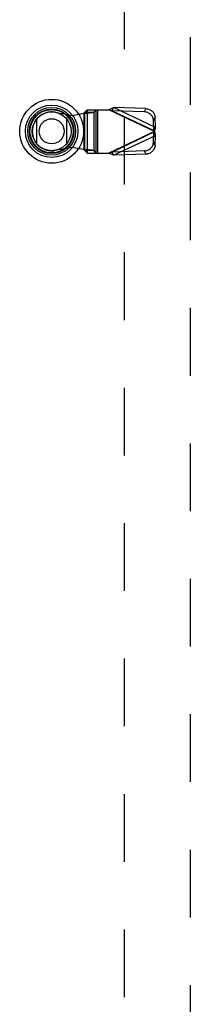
# Model space of a CAD drawing. Header units: inches. Extents: x 0 to 212, y 0 to 138.
# Tile 66 of 256: x 63.41 to 66.35, y 52.47 to 69.47. Entities that reach past the tile are written whole.
import ezdxf

# ---------------------------------------------------------------- set-up
doc = ezdxf.new("R2010")
doc.units = ezdxf.units.IN
doc.header["$LTSCALE"] = 11.6875
doc.header["$MEASUREMENT"] = 0
doc.linetypes.add('HIDDEN', pattern=[0.2, 0.1, -0.1])
doc.layers.add('DEFAULT_2', color=8, linetype='HIDDEN')
doc.layers.add('LEFTHAND_DOOR_ASSEMBLY', color=7, linetype='CONTINUOUS')

msp = doc.modelspace()

# ---------------------------------------------------------------- linework, layer by layer
at = {"layer": 'DEFAULT_2', "color": 8, "linetype": 'HIDDEN'}
msp.add_line((65.21, 95.838), (65.21, 39.241), dxfattribs=at)
at = {"layer": 'LEFTHAND_DOOR_ASSEMBLY', "color": 8, "linetype": 'HIDDEN'}
for p, q in [((66.353, 97.215), (66.353, 37.865)), ((64.021, 67.867), (64.316, 67.813)), ((64.316, 67.813), (64.513, 67.851)), ((64.513, 67.851), (64.548, 67.854)), ((64.513, 67.851), (64.513, 67.224)), ((64.571, 67.912), (64.532, 67.87)), ((64.532, 67.206), (64.532, 67.87)), ((64.532, 67.87), (64.687, 67.87)), ((64.571, 67.912), (64.946, 67.912)), ((64.575, 67.912), (64.575, 67.164)), ((64.687, 67.87), (64.726, 67.912)), ((64.687, 67.87), (64.687, 67.206)), ((64.73, 67.164), (64.73, 67.912)), ((64.749, 67.912), (64.749, 67.164)), ((65.733, 67.538), (64.946, 67.912)), ((65.004, 67.893), (65.03, 67.95)), ((65.004, 67.893), (65.724, 67.551)), ((65.558, 67.875), (65.004, 67.893)), ((65.751, 67.607), (65.03, 67.95)), ((65.585, 67.932), (65.03, 67.95)), ((65.585, 67.932), (65.558, 67.875)), ((65.718, 67.723), (65.745, 67.78)), ((65.724, 67.551), (65.718, 67.723)), ((65.751, 67.607), (65.745, 67.78)), ((65.733, 67.538), (64.946, 67.164)), ((65.724, 67.525), (65.004, 67.182)), ((65.718, 67.352), (65.724, 67.525)), ((65.751, 67.607), (65.724, 67.551)), ((65.724, 67.525), (65.751, 67.468)), ((65.03, 67.126), (65.751, 67.468)), ((65.745, 67.296), (65.718, 67.352)), ((65.745, 67.296), (65.751, 67.468)), ((64.316, 67.262), (64.021, 67.208)), ((64.513, 67.224), (64.316, 67.262)), ((64.687, 67.206), (64.532, 67.206)), ((64.532, 67.206), (64.571, 67.164)), ((64.571, 67.164), (64.946, 67.164)), ((64.726, 67.164), (64.687, 67.206)), ((64.946, 67.164), (64.965, 67.17)), ((64.965, 67.17), (64.984, 67.176)), ((65.558, 67.201), (65.004, 67.182)), ((65.03, 67.126), (65.004, 67.182)), ((65.585, 67.144), (65.03, 67.126)), ((65.558, 67.201), (65.585, 67.144))]:
    msp.add_line(p, q, dxfattribs=at)
at = {"layer": 'LEFTHAND_DOOR_ASSEMBLY', "color": 7, "linetype": 'Continuous'}
for p, q in [((63.704, 67.324), (63.704, 67.755)), ((64.215, 67.755), (64.215, 67.324))]:
    msp.add_line(p, q, dxfattribs=at)
at = {"layer": 'LEFTHAND_DOOR_ASSEMBLY', "color": 8, "linetype": 'HIDDEN'}
for points in [[(64.532, 67.87), (64.531, 67.867), (64.53, 67.865), (64.528, 67.863), (64.525, 67.86), (64.522, 67.858), (64.519, 67.856), (64.516, 67.853), (64.513, 67.851)], [(64.548, 67.854), (64.565, 67.855), (64.581, 67.856), (64.597, 67.858), (64.612, 67.859), (64.626, 67.86), (64.639, 67.862), (64.651, 67.863), (64.661, 67.864), (64.67, 67.866), (64.677, 67.867), (64.683, 67.868), (64.687, 67.87)], [(64.946, 67.912), (64.96, 67.918), (64.974, 67.925), (64.988, 67.931), (65.003, 67.938), (65.017, 67.944), (65.03, 67.95)], [(65.004, 67.893), (64.994, 67.896), (64.984, 67.899), (64.975, 67.902), (64.946, 67.912)], [(65.718, 67.723), (65.717, 67.737), (65.714, 67.752), (65.71, 67.766), (65.704, 67.78), (65.698, 67.793), (65.689, 67.805), (65.68, 67.817), (65.669, 67.828), (65.658, 67.838), (65.645, 67.847), (65.632, 67.855), (65.618, 67.862), (65.603, 67.867), (65.589, 67.871), (65.573, 67.874), (65.558, 67.875)], [(65.585, 67.932), (65.6, 67.93), (65.615, 67.928), (65.63, 67.924), (65.645, 67.918), (65.659, 67.912), (65.672, 67.904), (65.685, 67.895), (65.696, 67.885), (65.707, 67.874), (65.716, 67.862), (65.724, 67.85), (65.731, 67.836), (65.737, 67.823), (65.741, 67.808), (65.744, 67.794), (65.745, 67.78)], [(65.729, 67.544), (65.727, 67.546), (65.726, 67.549), (65.724, 67.551)], [(65.724, 67.525), (65.726, 67.527), (65.727, 67.529), (65.729, 67.531), (65.73, 67.533), (65.733, 67.538)], [(65.733, 67.538), (65.732, 67.54), (65.729, 67.544)], [(65.742, 67.573), (65.736, 67.55), (65.733, 67.538)], [(65.733, 67.538), (65.739, 67.514), (65.742, 67.502), (65.745, 67.491), (65.748, 67.479), (65.751, 67.468)], [(65.751, 67.607), (65.748, 67.596), (65.745, 67.585), (65.742, 67.573)], [(65.558, 67.201), (65.573, 67.202), (65.589, 67.204), (65.603, 67.208), (65.618, 67.214), (65.632, 67.22), (65.645, 67.228), (65.658, 67.237), (65.669, 67.247), (65.68, 67.258), (65.689, 67.27), (65.698, 67.283), (65.704, 67.296), (65.71, 67.31), (65.714, 67.324), (65.717, 67.338), (65.718, 67.352)], [(64.687, 67.206), (64.683, 67.207), (64.677, 67.208), (64.67, 67.21), (64.661, 67.211), (64.651, 67.212), (64.639, 67.214), (64.626, 67.215), (64.612, 67.216), (64.597, 67.218), (64.581, 67.219), (64.565, 67.22), (64.548, 67.222), (64.513, 67.224)], [(64.532, 67.206), (64.531, 67.208), (64.53, 67.21), (64.528, 67.213), (64.525, 67.215), (64.522, 67.217), (64.519, 67.22), (64.516, 67.222), (64.513, 67.224)], [(65.03, 67.126), (65.017, 67.132), (65.003, 67.138), (64.988, 67.144), (64.974, 67.15), (64.96, 67.157), (64.946, 67.164)], [(64.984, 67.176), (64.994, 67.179), (65.004, 67.182)], [(65.745, 67.296), (65.744, 67.281), (65.741, 67.267), (65.737, 67.253), (65.731, 67.239), (65.724, 67.226), (65.716, 67.213), (65.707, 67.201), (65.696, 67.19), (65.685, 67.18), (65.672, 67.171), (65.659, 67.164), (65.645, 67.157), (65.63, 67.152), (65.615, 67.148), (65.6, 67.145), (65.585, 67.144)]]:
    msp.add_lwpolyline(points, dxfattribs=at)
at = {"layer": 'LEFTHAND_DOOR_ASSEMBLY', "color": 7, "linetype": 'Continuous'}
for radius in [0.551, 0.453, 0.413, 0.384, 0.374, 0.335, 0.217]:
    msp.add_circle((63.96, 67.54), radius, dxfattribs=at)
at = {"layer": 'LEFTHAND_DOOR_ASSEMBLY', "color": 8, "linetype": 'HIDDEN'}
msp.add_arc((63.961, 67.538), 0.335, 79.673, 280.327, dxfattribs=at)

doc.saveas('drawing.dxf')
